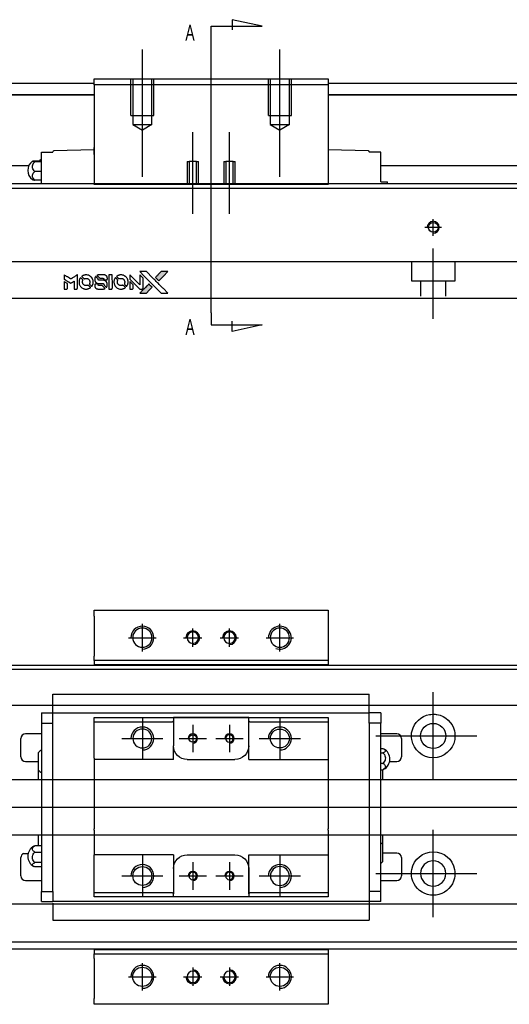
# Model space of a CAD drawing. Header units: millimetres. Extents: x -257 to 3135, y -1556 to 860.
# Tile 28 of 40: x 1296 to 1403, y -1158 to -943. Entities that reach past the tile are written whole.
import ezdxf
from ezdxf.lldxf.tags import DXFTag

# ---------------------------------------------------------------- set-up
doc = ezdxf.new("R2010")
doc.units = ezdxf.units.MM
doc.layers.get('0').update_dxf_attribs({"linetype": 'CONTINUOUS'})
doc.styles.add('CHN', font='Microsoft JhengHei.ttf')
tags = doc.linetypes.add('DASHED', pattern=[25.72, 12.86, -12.86]).pattern_tags.tags
tags[6:7] = [DXFTag(74, 4), DXFTag(75, 0), DXFTag(340, '0'), DXFTag(46, 0.0), DXFTag(50, 0.0), DXFTag(44, 0.0), DXFTag(45, 0.0)]
tags[4:5] = [DXFTag(74, 4), DXFTag(75, 0), DXFTag(340, '0'), DXFTag(46, 0.0), DXFTag(50, 0.0), DXFTag(44, 0.0), DXFTag(45, 0.0)]

# ---------------------------------------------------------------- blocks, each defined once
blk = doc.blocks.new('MosionX logo(完整正式版)')
h = blk.add_hatch(color=22)
h.dxf.hatch_style = 1
h.paths.add_polyline_path([(-1416, 1831), (-1517, 1831), (-1619, 1831), (-1707, 1742, 0.000288), (-1740, 1709, 0.000479), (-1769, 1680, 0.000013), (-1794, 1654, 0.197177), (-1794, 1654, 0.197497), (-1794, 1653, 0.00004), (-1779, 1638, 0.000834), (-1763, 1622, 0.000506), (-1744, 1603), (-1694, 1552), (-1555, 1692)])
h.paths.add_polyline_path([(-1892, 1355), (-1942, 1405, 0.000476), (-1962, 1424, 0.000789), (-1978, 1441, 0.000035), (-1993, 1455, 0.19758), (-1993, 1456, 0.198396), (-1994, 1455, 0.000019), (-2014, 1435, 0.000582), (-2036, 1413, 0.000351), (-2062, 1387, 0.000108), (-2174, 1275, 0.000692), (-2230, 1218, 0.000077), (-2269, 1179, 0.197527), (-2269, 1178, 0.410182), (-2269, 1177, 0.000493), (-2248, 1177, 0.002424), (-2219, 1177, 0.000529), (-2169, 1177), (-2070, 1177), (-1981, 1266)])
at = {"color": 22}
for points in [[(-2150, 1708, -0.000056), (-2089, 1647, -0.000021), (-2004, 1562, -0.000021), (-1911, 1469, -0.000025), (-1823, 1381), (-1619, 1177), (-1518, 1177), (-1417, 1177), (-1553, 1315, 0.000274), (-1619, 1381, 0.000123), (-1705, 1467, 0.000121), (-1797, 1559, 0.000165), (-1879, 1641), (-2068, 1831), (-2170, 1831), (-2272, 1831)], [(-1707, 1742, 0.000288), (-1740, 1709, 0.000479), (-1769, 1680, 0.000013), (-1794, 1654, 0.197177), (-1794, 1654, 0.197497), (-1794, 1653, 0.00004), (-1779, 1638, 0.000836), (-1763, 1622, 0.000505), (-1744, 1603), (-1694, 1552), (-1555, 1692), (-1416, 1831), (-1517, 1831), (-1619, 1831)], [(-4562, 1668), (-4562, 1603), (-4545, 1592, -0.000297), (-4534, 1586, -0.000037), (-4510, 1571, -0.000043), (-4482, 1554, -0.000036), (-4452, 1535, 0.000044), (-4422, 1517, 0.000063), (-4396, 1501, 0.000035), (-4374, 1488, 0.0009), (-4368, 1484), (-4360, 1479), (-4348, 1486, 0.001175), (-4342, 1490, 0.000208), (-4329, 1498, 0.000225), (-4315, 1506, 0.000203), (-4300, 1516, -0.000711), (-4286, 1525, -0.001119), (-4274, 1532, -0.000263), (-4263, 1539, -0.04589), (-4262, 1539, -0.519312), (-4261, 1539, -0.001914), (-4261, 1521, -0.003124), (-4260, 1493, -0.000285), (-4260, 1421), (-4260, 1303), (-4219, 1303, 0.001727), (-4189, 1303, 0.025279), (-4179, 1303, 0.073886), (-4173, 1305, 0.07426), (-4167, 1308, 0.03264), (-4166, 1310, 0.01784), (-4164, 1311, 0.017712), (-4163, 1313, 0.026854), (-4162, 1315), (-4160, 1319), (-4160, 1526), (-4159, 1733), (-4162, 1731, -0.004595), (-4163, 1730, -0.00016), (-4169, 1726, -0.000298), (-4177, 1722, -0.000208), (-4185, 1717, 0.000986), (-4210, 1701, 0.00025), (-4250, 1676, 0.000268), (-4292, 1650, 0.000436), (-4329, 1627, -0.002932), (-4341, 1619, -0.004718), (-4351, 1613, -0.001113), (-4360, 1608, -0.227179), (-4361, 1608, -0.045982), (-4362, 1608, -0.000145), (-4374, 1616, -0.000825), (-4387, 1624, -0.000517), (-4403, 1634, 0.000056), (-4458, 1668, 0.000289), (-4488, 1687, 0.000481), (-4511, 1701, 0.000418), (-4535, 1715), (-4562, 1732)], [(-4562, 1417), (-4562, 1303), (-4521, 1303, 0.000842), (-4494, 1303, 0.010591), (-4484, 1303, 0.028995), (-4479, 1303, 0.069543), (-4475, 1305, 0.051063), (-4471, 1307, 0.039932), (-4468, 1310, 0.039414), (-4465, 1314, 0.045845), (-4462, 1318, 0.094811), (-4461, 1322, 0.007124), (-4461, 1333, 0.004713), (-4461, 1352, 0.000534), (-4461, 1395), (-4461, 1469), (-4471, 1475, 0.000828), (-4502, 1494, 0.000879), (-4532, 1513, 0.000048), (-4561, 1530, 0.137596), (-4562, 1531, 0.413028), (-4562, 1530, 0.000016), (-4562, 1497, 0.000623), (-4562, 1460, 0.000374)], [(-4068, 1643, 0.064158), (-4094, 1594, 0.06356), (-4108, 1539, 0.064004), (-4107, 1483, 0.066747), (-4091, 1429, 0.04321), (-4073, 1396, 0.044737), (-4050, 1367, 0.044901), (-4021, 1342, 0.044184), (-3989, 1323, 0.026293), (-3965, 1313, 0.033344), (-3941, 1306, 0.033227), (-3917, 1303, 0.025815), (-3890, 1302, 0.023119), (-3864, 1304, 0.031044), (-3841, 1308, 0.031337), (-3819, 1315, 0.024258), (-3796, 1325, 0.015622), (-3788, 1329, 0.008495), (-3778, 1335, 0.008415), (-3769, 1341, 0.020814), (-3763, 1346), (-3760, 1348), (-3791, 1379, 0.002843), (-3814, 1403, 0.033917), (-3823, 1411, 0.087906), (-3831, 1414, 0.073302), (-3839, 1416, 0.022047), (-3843, 1415, 0.026465), (-3847, 1415, 0.022233), (-3851, 1414, 0.009985), (-3857, 1412, -0.039011), (-3876, 1407, -0.044398), (-3896, 1406, -0.045096), (-3915, 1408, -0.04265), (-3934, 1413, -0.071154), (-3961, 1428, -0.068827), (-3983, 1450, -0.068713), (-3998, 1476, -0.070507), (-4005, 1506, -0.028605), (-4006, 1519, -0.031418), (-4005, 1531, -0.031044), (-4002, 1544, -0.02668), (-3998, 1556, 0.038913), (-3996, 1564, 0.043732), (-3995, 1571, 0.047754), (-3995, 1578, 0.075756), (-3997, 1583, 0.07294), (-3999, 1586, 0.003456), (-4006, 1594, 0.005023), (-4017, 1605, 0.002422), (-4030, 1619, 0.000819), (-4042, 1631, 0.001349), (-4053, 1641, 0.0001), (-4062, 1650, 0.205335), (-4062, 1651, 0.219821), (-4063, 1650, 0.002494), (-4064, 1648, 0.007089), (-4066, 1646, 0.004494)], [(-3917, 1731, 0.024131), (-3935, 1728, 0.022344), (-3954, 1723, 0.021883), (-3972, 1717, 0.020884), (-3990, 1709, 0.010669), (-4000, 1703, 0.010389), (-4011, 1697, 0.010913), (-4020, 1692, 0.022227), (-4026, 1687), (-4029, 1685), (-3996, 1653, 0.002452), (-3984, 1640, 0.003628), (-3972, 1630, 0.001662), (-3963, 1621, 0.070159), (-3960, 1619, 0.047671), (-3958, 1618, 0.018624), (-3956, 1618, 0.017921), (-3953, 1617, 0.018804), (-3950, 1617, 0.018255), (-3946, 1617, 0.041312), (-3943, 1617, 0.037164), (-3939, 1618, 0.012342), (-3935, 1620, -0.015101), (-3924, 1624, -0.035998), (-3916, 1626, -0.033244), (-3907, 1627, -0.011249), (-3894, 1627, -0.004059), (-3883, 1627, -0.019693), (-3877, 1627, -0.027943), (-3872, 1626, -0.014411), (-3866, 1624, -0.033089), (-3851, 1619, -0.033887), (-3838, 1613, -0.034021), (-3825, 1604, -0.033942), (-3814, 1594, -0.02816), (-3804, 1582, -0.035032), (-3796, 1570, -0.035269), (-3790, 1557, -0.029196), (-3785, 1543, -0.037862), (-3782, 1526, -0.043657), (-3782, 1510, -0.043064), (-3784, 1494, -0.035184), (-3790, 1477, 0.033699), (-3792, 1470, 0.052815), (-3793, 1463, 0.059167), (-3793, 1456, 0.058972), (-3791, 1450, 0.059208), (-3788, 1445, 0.021125), (-3783, 1439, 0.008691), (-3773, 1429, 0.000851), (-3749, 1405, 0.001873), (-3736, 1393, 0.013884), (-3730, 1387, 0.022355), (-3726, 1385, 0.341453), (-3725, 1385, 0.073011), (-3722, 1388, 0.004587), (-3714, 1399, 0.00748), (-3707, 1411, 0.016837), (-3702, 1420, 0.028606), (-3692, 1443, 0.031352), (-3685, 1465, 0.031004), (-3681, 1489, 0.0268), (-3680, 1514, 0.026698), (-3681, 1541, 0.03002), (-3686, 1566, 0.030357), (-3693, 1590, 0.028554), (-3703, 1614, 0.062944), (-3732, 1658, 0.062206), (-3772, 1694, 0.062448), (-3819, 1719, 0.064355), (-3870, 1731, 0.017377), (-3880, 1731, 0.008369), (-3893, 1731, 0.008367), (-3907, 1731, 0.01757)], [(-3610, 1675, 0.023289), (-3616, 1665, 0.026845), (-3621, 1655, 0.026047), (-3626, 1644, 0.019751), (-3629, 1631, 0.013249), (-3631, 1624, 0.025169), (-3631, 1618, 0.016532), (-3632, 1611, 0.002937), (-3632, 1598, 0.003317), (-3632, 1586, 0.011808), (-3631, 1578, 0.01777), (-3631, 1572, 0.021476), (-3630, 1567, 0.04325), (-3623, 1544, 0.045753), (-3612, 1523, 0.04649), (-3598, 1505, 0.047672), (-3581, 1490, 0.025315), (-3573, 1485, 0.015208), (-3564, 1480, 0.01512), (-3554, 1476, 0.022488), (-3546, 1473, 0.027857), (-3532, 1469, 0.034138), (-3519, 1467, 0.014286), (-3499, 1467, 0.00124), (-3449, 1467, -0.00103), (-3418, 1467, -0.002552), (-3396, 1466, -0.001594), (-3379, 1466, -0.047676), (-3374, 1466, -0.085307), (-3367, 1463, -0.097789), (-3361, 1457, -0.085947), (-3357, 1450, -0.051339), (-3356, 1440, 0.014634), (-3355, 1436, 0.015028), (-3355, 1433, 0.014927), (-3354, 1430, 0.059415), (-3353, 1429, 0.070595), (-3351, 1425, 0.00028), (-3315, 1389, 0.000111), (-3279, 1352, 0.200239), (-3277, 1352, 0.268906), (-3276, 1352, 0.001866), (-3271, 1361, 0.007532), (-3267, 1370, 0.017818), (-3263, 1376, 0.013256), (-3261, 1383, 0.011636), (-3258, 1391, 0.011528), (-3256, 1399, 0.012303), (-3254, 1407, 0.0423), (-3252, 1419, 0.013657), (-3252, 1437, 0.013857), (-3252, 1455, 0.037428), (-3254, 1468, 0.014927), (-3256, 1477, 0.0122), (-3259, 1486, 0.012518), (-3262, 1494, 0.023062), (-3265, 1501, 0.065961), (-3281, 1525, 0.06055), (-3304, 1545, 0.059676), (-3331, 1559, 0.060497), (-3360, 1567, 0.025683), (-3367, 1567, 0.001528), (-3386, 1567, 0.002124), (-3410, 1568, 0.001173), (-3439, 1568, -0.000809), (-3490, 1568, -0.017164), (-3506, 1568, -0.063931), (-3514, 1570, -0.108429), (-3520, 1573, -0.052941), (-3523, 1577, -0.063675), (-3525, 1582, -0.050562), (-3526, 1587, -0.020337), (-3527, 1595, 0.009897), (-3528, 1599, 0.016482), (-3528, 1603, 0.019019), (-3529, 1606, 0.06043), (-3530, 1608, 0.076267), (-3533, 1613, 0.00054), (-3566, 1646, 0.000307), (-3601, 1680, 0.142594), (-3604, 1681, 0.232419), (-3604, 1681, 0.022995), (-3606, 1680, 0.024627), (-3608, 1678, 0.015407)], [(-3516, 1731, 0.018538), (-3522, 1730, 0.010695), (-3530, 1729, 0.01068), (-3538, 1727, 0.017678), (-3544, 1725, 0.013849), (-3551, 1722, 0.011814), (-3559, 1719, 0.004513), (-3566, 1716, 0.290035), (-3566, 1715, 0.196418), (-3566, 1714, 0.000124), (-3554, 1702, 0.001477), (-3540, 1688, 0.000898), (-3524, 1671), (-3481, 1629), (-3427, 1628, -0.001471), (-3387, 1628, -0.028714), (-3374, 1627, -0.097073), (-3367, 1625, -0.084199), (-3361, 1620, -0.042698), (-3359, 1616, -0.053912), (-3357, 1612, -0.051004), (-3356, 1608, -0.032967), (-3355, 1602, 0.00807), (-3355, 1600, 0.003023), (-3355, 1596, 0.002994), (-3355, 1592, 0.003629), (-3355, 1588), (-3354, 1579), (-3313, 1579, 0.001618), (-3293, 1579, 0.005206), (-3280, 1579, 0.00535), (-3271, 1579, 0.060675), (-3268, 1580, 0.048484), (-3266, 1581, 0.02389), (-3264, 1582, 0.022812), (-3261, 1584, 0.02462), (-3259, 1586, 0.061781), (-3255, 1591, 0.080179), (-3253, 1596, 0.048561), (-3252, 1604, 0.010021), (-3251, 1619, 0.016602), (-3252, 1638, 0.031409), (-3254, 1653, 0.036474), (-3258, 1666, 0.03439), (-3263, 1679, 0.065928), (-3277, 1699, 0.069066), (-3296, 1715, 0.065697), (-3319, 1725, 0.051559), (-3346, 1731, 0.020904), (-3360, 1731, 0.000451), (-3431, 1731, 0.000419), (-3502, 1732, 0.022759)], [(-3202, 1517), (-3202, 1303), (-3160, 1303), (-3118, 1303), (-3113, 1306, 0.071429), (-3109, 1309, 0.054799), (-3105, 1313, 0.053585), (-3102, 1318, 0.060698), (-3101, 1323, 0.033975), (-3100, 1332, 0.000112), (-3100, 1441, 0.000726), (-3100, 1548, 0.001084), (-3101, 1641), (-3102, 1732), (-3152, 1732), (-3202, 1732)], [(-3011, 1643, 0.018008), (-3017, 1634, 0.009842), (-3023, 1622, 0.009807), (-3030, 1610, 0.015716), (-3035, 1599, 0.048467), (-3047, 1561, 0.045841), (-3052, 1520, 0.046006), (-3049, 1479, 0.049638), (-3039, 1441, 0.064819), (-3012, 1391, 0.06695), (-2974, 1350, 0.066691), (-2926, 1320, 0.063505), (-2872, 1304, 0.03135), (-2858, 1302, 0.010439), (-2837, 1302, 0.010391), (-2817, 1302, 0.032408), (-2803, 1304, 0.015696), (-2787, 1307, 0.018095), (-2771, 1312, 0.018551), (-2757, 1317, 0.018352), (-2743, 1323, 0.015568), (-2733, 1328, 0.009832), (-2723, 1334, 0.009795), (-2713, 1341, 0.023727), (-2706, 1346), (-2703, 1348), (-2734, 1379, 0.001528), (-2751, 1397, 0.010022), (-2760, 1406, 0.019586), (-2766, 1411, 0.061865), (-2771, 1413, 0.055054), (-2777, 1415, 0.061607), (-2784, 1416, 0.048725), (-2792, 1415, 0.020221), (-2802, 1412, -0.017722), (-2813, 1409, -0.02685), (-2822, 1407, -0.02759), (-2832, 1406, -0.020233), (-2843, 1406, -0.04793), (-2864, 1409, -0.048386), (-2883, 1416, -0.047866), (-2901, 1426, -0.044964), (-2917, 1440, -0.04333), (-2931, 1457, -0.050921), (-2941, 1475, -0.051473), (-2946, 1495, -0.0459), (-2948, 1516, -0.019014), (-2948, 1526, -0.024114), (-2947, 1535, -0.025081), (-2945, 1544, -0.023892), (-2942, 1553, 0.008624), (-2939, 1560, 0.026486), (-2938, 1564, 0.035074), (-2937, 1568, 0.02756), (-2937, 1573, 0.087163), (-2939, 1580, 0.073291), (-2942, 1587, 0.028074), (-2951, 1596, 0.002594), (-2973, 1619), (-3005, 1651)], [(-2860, 1730, 0.023681), (-2878, 1728, 0.022402), (-2896, 1723, 0.021929), (-2914, 1717, 0.020503), (-2931, 1709, 0.013745), (-2941, 1704, 0.009767), (-2952, 1698, 0.009658), (-2962, 1691, 0.027804), (-2968, 1687), (-2971, 1685), (-2939, 1653, 0.002053), (-2924, 1638, 0.006738), (-2914, 1628, 0.007826), (-2907, 1622, 0.063909), (-2903, 1619, 0.061532), (-2897, 1617, 0.068674), (-2891, 1617, 0.052072), (-2885, 1618, 0.019648), (-2875, 1621, -0.018366), (-2864, 1624, -0.0288), (-2854, 1626, -0.029061), (-2844, 1627, -0.019155), (-2832, 1627, -0.053809), (-2807, 1624, -0.058833), (-2784, 1615, -0.058566), (-2764, 1601, -0.052525), (-2746, 1582, -0.044733), (-2737, 1566, -0.040573), (-2729, 1547, -0.041123), (-2725, 1529, -0.04951), (-2725, 1511, -0.017369), (-2725, 1502, -0.024255), (-2727, 1495, -0.023787), (-2729, 1487, -0.015798), (-2732, 1479, 0.010631), (-2734, 1474, 0.033653), (-2735, 1470, 0.037806), (-2736, 1467, 0.016307), (-2736, 1462, 0.068179), (-2734, 1453, 0.095747), (-2731, 1446, 0.033418), (-2722, 1436, 0.002133), (-2695, 1409, 0.001452), (-2680, 1395, 0.012393), (-2673, 1388, 0.020479), (-2668, 1385, 0.344362), (-2667, 1385, 0.074287), (-2663, 1388, 0.005454), (-2656, 1400, 0.008391), (-2649, 1412, 0.017097), (-2643, 1422, 0.027375), (-2635, 1442, 0.02835), (-2628, 1463, 0.027723), (-2624, 1485, 0.023913), (-2623, 1509, 0.027047), (-2623, 1537, 0.031685), (-2627, 1563, 0.032425), (-2634, 1588, 0.031013), (-2644, 1612, 0.037914), (-2661, 1641, 0.040153), (-2682, 1667, 0.039834), (-2707, 1688, 0.036173), (-2736, 1707, 0.040752), (-2765, 1719, 0.035885), (-2796, 1728, 0.035491), (-2828, 1731, 0.037615)], [(-2572, 1669), (-2572, 1604), (-2422, 1453), (-2271, 1303), (-2229, 1303, 0.0008), (-2202, 1303, 0.010795), (-2192, 1303, 0.030495), (-2186, 1304, 0.080372), (-2183, 1305, 0.03816), (-2179, 1308, 0.041799), (-2176, 1310, 0.042486), (-2174, 1314, 0.042078), (-2172, 1317, 0.099276), (-2170, 1322, 0.003302), (-2170, 1343, 0.002586), (-2170, 1380, 0.000204), (-2170, 1477), (-2170, 1633), (-2221, 1683), (-2271, 1733), (-2271, 1583), (-2272, 1433), (-2419, 1582, 0.000253), (-2476, 1639, 0.000412), (-2524, 1687, 0.000041), (-2567, 1730, 0.041338), (-2570, 1732), (-2572, 1734)], [(-2572, 1416), (-2572, 1303), (-2530, 1303), (-2488, 1303), (-2483, 1306, 0.03146), (-2480, 1308, 0.026444), (-2478, 1310, 0.026444), (-2476, 1312, 0.031457), (-2475, 1314), (-2472, 1319), (-2471, 1375), (-2471, 1431), (-2521, 1481, 0.000745), (-2540, 1499, 0.001228), (-2556, 1515, 0.000087), (-2571, 1529, 0.195134), (-2571, 1530, 0.412117), (-2572, 1529, 0.000048), (-2572, 1496, 0.00109), (-2572, 1460, 0.000653)], [(-3615, 1454, 0.065483), (-3620, 1451, 0.053271), (-3625, 1447, 0.052018), (-3628, 1443, 0.0556), (-3631, 1437, 0.036839), (-3632, 1434, 0.026922), (-3632, 1430, 0.016905), (-3633, 1424, 0.004317), (-3633, 1416, 0.016369), (-3632, 1397, 0.029936), (-3630, 1382, 0.03418), (-3627, 1369, 0.031327), (-3621, 1356, 0.046935), (-3612, 1340, 0.054053), (-3600, 1327, 0.053701), (-3585, 1317, 0.045364), (-3568, 1309, 0.032479), (-3552, 1305, 0.03386), (-3537, 1303, 0.013578), (-3512, 1303, 0.001155), (-3450, 1303, 0.000413), (-3396, 1303, 0.005008), (-3375, 1304, 0.013199), (-3364, 1304, 0.033956), (-3355, 1305, 0.013909), (-3347, 1308, 0.010864), (-3337, 1310, 0.010938), (-3329, 1313, 0.028702), (-3323, 1316), (-3318, 1318), (-3362, 1362), (-3405, 1406), (-3455, 1406, -0.001504), (-3477, 1406, -0.00328), (-3493, 1406, -0.001901), (-3506, 1406, -0.061333), (-3510, 1407, -0.063621), (-3514, 1409, -0.048633), (-3518, 1412, -0.046769), (-3522, 1415, -0.047961), (-3525, 1420, -0.02678), (-3526, 1424, -0.050957), (-3527, 1427, -0.029398), (-3528, 1431, -0.00401), (-3528, 1441), (-3529, 1456), (-3569, 1456, 0.001061), (-3593, 1456, 0.009147), (-3604, 1455, 0.020721), (-3611, 1455, 0.051619)], [(-2062, 1387, 0.000108), (-2174, 1275, 0.000692), (-2230, 1218, 0.000077), (-2269, 1179, 0.197527), (-2269, 1178, 0.410182), (-2269, 1177, 0.000493), (-2248, 1177, 0.002424), (-2219, 1177, 0.000529), (-2170, 1177), (-2070, 1177), (-1981, 1266), (-1892, 1355), (-1942, 1405, 0.000476), (-1962, 1424, 0.000789), (-1978, 1441, 0.000035), (-1993, 1455, 0.19758), (-1993, 1456, 0.198396), (-1994, 1455, 0.000019), (-2014, 1435, 0.000582), (-2036, 1413, 0.000351)]]:
    blk.add_lwpolyline(points, format="xyb", close=True, dxfattribs=at)

msp = doc.modelspace()

# ---------------------------------------------------------------- linework, layer by layer
for p, q in [((1348.7, -944.4), (1342.11, -942.97)), ((1342.11, -942.97), (1342.11, -945.2)), ((1337.55, -944.4), (1348.7, -944.4)), ((1337.55, -947.04), (1337.55, -944.4)), ((1337.55, -1006.92), (1337.55, -947.04)), ((1337.55, -1006.92), (1337.55, -1009.56)), ((1337.55, -1009.56), (1348.7, -1009.56)), ((1342.11, -1010.99), (1342.11, -1008.76)), ((1348.7, -1009.56), (1342.11, -1010.99)), ((1322.55, -1080.81), (1322.55, -1074.81)), ((1333.55, -1079.81), (1333.55, -1075.81)), ((1341.55, -1079.81), (1341.55, -1075.81)), ((1352.55, -1080.81), (1352.55, -1074.81)), ((1319.55, -1077.81), (1325.55, -1077.81)), ((1331.55, -1077.81), (1335.55, -1077.81)), ((1339.55, -1077.81), (1343.55, -1077.81)), ((1349.55, -1077.81), (1355.55, -1077.81)), ((1386, -1108.78), (1386, -1089.73)), ((1373.5, -1099.26), (1395.53, -1099.26)), ((1172, -1114.81), (1340.3, -1114.81)), ((1340.3, -1114.81), (1747.7, -1114.81)), ((1386, -1138.78), (1386, -1119.73)), ((1296.63, -1124.9), (1297.63, -1124.9)), ((1373.5, -1129.26), (1395.53, -1129.26)), ((1322.55, -1154.81), (1322.55, -1148.81)), ((1352.55, -1154.81), (1352.55, -1148.81)), ((1333.55, -1149.81), (1333.55, -1153.81)), ((1341.55, -1149.81), (1341.55, -1153.81)), ((1319.55, -1151.81), (1325.55, -1151.81)), ((1331.55, -1151.81), (1335.55, -1151.81)), ((1339.55, -1151.81), (1343.55, -1151.81)), ((1349.55, -1151.81), (1355.55, -1151.81))]:
    msp.add_line(p, q)
at = {"ltscale": 0.2}
for p, q in [((1322.55, -977.27), (1322.55, -949.44)), ((1352.55, -977.27), (1352.55, -949.44)), ((1333.55, -985.31), (1333.55, -967.49)), ((1341.55, -985.31), (1341.55, -967.49))]:
    msp.add_line(p, q, dxfattribs=at)
at = {"linetype": 'Continuous'}
for p, q in [((1312.05, -955.85), (1363.05, -955.85)), ((1312.05, -957.15), (1312.05, -955.85)), ((1363.05, -955.85), (1363.05, -957.15)), ((1222, -956.85), (1312.05, -956.85)), ((1312.05, -957.15), (1312.05, -978.85)), ((1363.05, -957.15), (1312.05, -957.15)), ((1363.05, -956.85), (1647, -956.85)), ((1363.05, -957.15), (1363.05, -978.85)), ((1312.05, -959.35), (1222, -959.35)), ((1222, -959.36), (1312.05, -959.36)), ((1647, -959.35), (1363.05, -959.35)), ((1363.05, -959.36), (1647, -959.36)), ((1312.05, -971.85), (1312.05, -970.85)), ((1363.05, -970.85), (1363.05, -971.85)), ((1300.55, -971.85), (1303.05, -971.85)), ((1300.55, -974.05), (1300.55, -971.85)), ((1303.05, -971.85), (1303.05, -971.78)), ((1312.05, -971.35), (1303.25, -971.58)), ((1311.99, -972.35), (1312.05, -972.35)), ((1312.05, -972.35), (1312.05, -971.85)), ((1371.86, -971.58), (1363.05, -971.35)), ((1363.05, -971.85), (1363.05, -972.35)), ((1363.05, -972.35), (1363.12, -972.35)), ((1372.05, -971.78), (1372.05, -971.85)), ((1374.55, -971.85), (1372.05, -971.85)), ((1374.55, -974.05), (1374.55, -971.85)), ((1297.76, -974.85), (1247.5, -974.85)), ((1299.1, -973.75), (1300.55, -973.75)), ((1300.55, -973.98), (1299.1, -973.98)), ((1300.55, -977.35), (1300.55, -974.05)), ((1374.55, -977.35), (1374.55, -974.05)), ((1636, -974.85), (1374.55, -974.85)), ((1300.55, -976.09), (1299.1, -976.09)), ((1300.55, -978.81), (1300.55, -977.35)), ((1374.55, -978.35), (1374.55, -977.35)), ((1340.11, -978.81), (1236, -978.81)), ((1300.55, -977.96), (1299.1, -977.96)), ((1312.05, -978.9), (1312.05, -978.85)), ((1312.05, -978.85), (1363.05, -978.85)), ((1363.05, -978.9), (1312.05, -978.9)), ((1636, -978.81), (1340.11, -978.81)), ((1363.05, -978.85), (1363.05, -978.9)), ((1374.55, -978.35), (1375.94, -978.35)), ((1375.94, -978.35), (1376.05, -978.35)), ((1375.94, -978.35), (1375.94, -978.81)), ((1376.05, -978.81), (1376.05, -978.35)), ((1339.86, -979.81), (1236, -979.81)), ((1636, -979.81), (1339.86, -979.81)), ((1333.7, -1003.81), (1236, -1003.81)), ((1636, -1003.81), (1333.7, -1003.81)), ((1312.05, -1073.1), (1312.05, -1071.81)), ((1312.05, -1071.81), (1363.05, -1071.81)), ((1363.05, -1071.81), (1363.05, -1073.1)), ((1312.05, -1073.1), (1312.05, -1081.81)), ((1363.05, -1073.1), (1363.05, -1081.81)), ((1312.05, -1082.81), (1312.05, -1081.81)), ((1363.05, -1081.81), (1363.05, -1082.81)), ((1222, -1083.81), (1348.25, -1083.81)), ((1363.05, -1082.81), (1312.05, -1082.81)), ((1312.05, -1082.81), (1312.05, -1083.81)), ((1348.25, -1083.81), (1747, -1083.81)), ((1363.05, -1082.81), (1363.05, -1083.81)), ((1332.35, -1145.81), (1222, -1145.81)), ((1312.05, -1145.81), (1312.05, -1146.81)), ((1312.05, -1147.81), (1312.05, -1146.81)), ((1312.05, -1146.81), (1363.05, -1146.81)), ((1747, -1145.81), (1332.35, -1145.81)), ((1363.05, -1145.81), (1363.05, -1146.81)), ((1363.05, -1146.81), (1363.05, -1147.81)), ((1312.05, -1147.81), (1312.05, -1156.51)), ((1363.05, -1147.81), (1363.05, -1156.51)), ((1312.05, -1157.81), (1312.05, -1156.51)), ((1363.05, -1157.81), (1312.05, -1157.81)), ((1363.05, -1156.51), (1363.05, -1157.81))]:
    msp.add_line(p, q, dxfattribs=at)
at = {"linetype": 'DASHED', "ltscale": 0.3}
for p, q in [((1320.05, -963.85), (1320.05, -955.85)), ((1320.45, -955.85), (1320.45, -965.85)), ((1324.65, -965.85), (1324.65, -955.85)), ((1325.05, -963.85), (1325.05, -955.85)), ((1350.05, -963.85), (1350.05, -955.85)), ((1350.45, -955.85), (1350.45, -965.85)), ((1354.65, -965.85), (1354.65, -955.85)), ((1355.05, -963.85), (1355.05, -955.85)), ((1320.05, -963.85), (1325.05, -963.85)), ((1350.05, -963.85), (1355.05, -963.85)), ((1320.45, -965.85), (1324.65, -965.85)), ((1320.45, -965.85), (1322.55, -967.07)), ((1324.65, -965.85), (1322.55, -967.07)), ((1350.45, -965.85), (1354.65, -965.85)), ((1350.45, -965.85), (1352.55, -967.07)), ((1354.65, -965.85), (1352.55, -967.07)), ((1332.3, -973.9), (1332.3, -978.9)), ((1332.3, -973.9), (1332.75, -973.9)), ((1332.75, -973.9), (1332.75, -978.9)), ((1334.35, -973.9), (1332.75, -973.9)), ((1334.35, -978.9), (1334.35, -973.9)), ((1334.35, -973.9), (1334.8, -973.9)), ((1334.8, -978.9), (1334.8, -973.9)), ((1340.3, -973.9), (1340.3, -978.9)), ((1340.3, -973.9), (1340.75, -973.9)), ((1340.75, -973.9), (1340.75, -978.9)), ((1342.35, -973.9), (1340.75, -973.9)), ((1342.35, -978.9), (1342.35, -973.9)), ((1342.35, -973.9), (1342.8, -973.9)), ((1342.8, -978.9), (1342.8, -973.9)), ((1636, -995.81), (1236, -995.81)), ((1381.25, -995.81), (1381.25, -999.96)), ((1390.75, -999.96), (1390.75, -995.81)), ((1381.25, -999.96), (1390.75, -999.96)), ((1383.25, -999.96), (1383.25, -1003.26)), ((1388.75, -1003.26), (1388.75, -999.96)), ((1348, -1084.76), (1236, -1084.76)), ((1736, -1084.76), (1348, -1084.76)), ((1736, -1092.59), (1236, -1092.59)), ((1736, -1108.81), (1239.3, -1108.81)), ((1239.3, -1120.81), (1736, -1120.81)), ((1736, -1135.93), (1236, -1135.93)), ((1736, -1144.26), (1236, -1144.26))]:
    msp.add_line(p, q, dxfattribs=at)
at = {"linetype": 'DASHED'}
for p, q in [((1300.55, -971.85), (1300.55, -971.85)), ((1303.05, -971.85), (1303.05, -971.85)), ((1372.05, -971.85), (1372.05, -971.85)), ((1374.55, -971.85), (1374.55, -971.85)), ((1363.05, -1083.76), (1312.05, -1083.76)), ((1312.05, -1145.85), (1363.05, -1145.85))]:
    msp.add_line(p, q, dxfattribs=at)
at = {"ltscale": 0.5}
for p, q in [((1384.2, -988.26), (1387.8, -988.26)), ((1386, -990.12), (1386, -986.46)), ((1386, -1008.26), (1386, -992.9))]:
    msp.add_line(p, q, dxfattribs=at)
at = {"linetype": 'DASHED', "ltscale": 0.5}
for p, q in [((1303.05, -1090.2), (1303.05, -1090.15)), ((1303.05, -1090.33), (1303.05, -1090.2)), ((1372.05, -1090.2), (1303.05, -1090.2)), ((1303.05, -1093.91), (1303.05, -1090.33)), ((1372.05, -1090.2), (1372.05, -1090.15)), ((1372.05, -1090.33), (1372.05, -1090.2)), ((1372.05, -1093.91), (1372.05, -1090.33)), ((1300.55, -1094.24), (1300.55, -1096.44)), ((1300.55, -1094.24), (1303.05, -1094.24)), ((1303.05, -1094.24), (1303.05, -1093.91)), ((1303.05, -1095.24), (1303.05, -1094.24)), ((1303.05, -1094.24), (1372.05, -1094.24)), ((1303.05, -1094.34), (1303.05, -1094.34)), ((1303.05, -1096.44), (1303.05, -1095.24)), ((1312.05, -1096.24), (1312.05, -1095.24)), ((1322.55, -1095.31), (1322.55, -1104.31)), ((1329.35, -1095.24), (1329.35, -1095.94)), ((1345.75, -1095.24), (1329.35, -1095.24)), ((1329.44, -1095.24), (1345.66, -1095.24)), ((1345.75, -1095.94), (1345.75, -1095.24)), ((1352.55, -1095.31), (1352.55, -1104.31)), ((1363.05, -1095.24), (1363.05, -1096.24)), ((1372.05, -1094.24), (1372.05, -1093.91)), ((1374.55, -1094.24), (1372.05, -1094.24)), ((1372.05, -1095.24), (1372.05, -1094.24)), ((1372.05, -1094.34), (1372.05, -1094.34)), ((1372.05, -1096.44), (1372.05, -1095.24)), ((1374.55, -1094.24), (1374.55, -1096.44)), ((1300.55, -1096.44), (1303.05, -1096.44)), ((1300.55, -1096.44), (1300.55, -1133.18)), ((1303.05, -1096.91), (1303.05, -1096.44)), ((1303.05, -1096.91), (1303.05, -1096.48)), ((1303.05, -1132.7), (1303.05, -1096.91)), ((1312.05, -1104.11), (1312.05, -1096.24)), ((1329.05, -1096.24), (1312.05, -1096.24)), ((1329.05, -1096.24), (1329.35, -1095.94)), ((1329.35, -1095.94), (1329.35, -1101.41)), ((1333.55, -1096.81), (1333.55, -1102.81)), ((1341.55, -1096.81), (1341.55, -1102.81)), ((1345.75, -1095.94), (1346.05, -1096.24)), ((1345.75, -1104.41), (1345.75, -1095.94)), ((1345.75, -1101.41), (1345.75, -1095.94)), ((1363.05, -1096.24), (1346.05, -1096.24)), ((1363.05, -1096.24), (1363.05, -1104.11)), ((1374.55, -1096.44), (1372.05, -1096.44)), ((1372.05, -1096.44), (1372.05, -1096.91)), ((1372.05, -1096.48), (1372.05, -1096.91)), ((1372.05, -1096.91), (1372.05, -1132.7)), ((1374.55, -1133.18), (1374.55, -1096.44)), ((1296.05, -1103.81), (1296.05, -1099.81)), ((1300.55, -1098.81), (1297.05, -1098.81)), ((1318.05, -1099.81), (1327.05, -1099.81)), ((1330.55, -1099.81), (1336.55, -1099.81)), ((1338.55, -1099.81), (1344.55, -1099.81)), ((1348.05, -1099.81), (1357.05, -1099.81)), ((1378.05, -1098.81), (1374.55, -1098.81)), ((1379.05, -1099.81), (1379.05, -1103.81)), ((1329.35, -1104.41), (1329.35, -1101.41)), ((1374.55, -1102.01), (1375.01, -1102.01)), ((1299.9, -1106.73), (1299.9, -1102.88)), ((1312.05, -1104.11), (1312.05, -1109.81)), ((1363.05, -1104.11), (1363.05, -1109.81)), ((1374.55, -1102.95), (1375.01, -1102.95)), ((1297.05, -1104.81), (1299.9, -1104.81)), ((1332.35, -1104.41), (1342.75, -1104.41)), ((1345.75, -1104.41), (1363.05, -1104.41)), ((1375.01, -1105.25), (1374.55, -1105.25)), ((1376.5, -1104.81), (1378.05, -1104.81)), ((1299.9, -1108.81), (1299.9, -1106.73)), ((1374.55, -1106.61), (1375.01, -1106.61)), ((1374.9, -1106.61), (1374.9, -1108.81)), ((1312.05, -1109.81), (1312.05, -1110.11)), ((1312.05, -1110.11), (1312.05, -1119.51)), ((1363.05, -1109.81), (1363.05, -1110.11)), ((1363.05, -1110.11), (1363.05, -1119.51)), ((1299.9, -1123.23), (1299.9, -1120.81)), ((1312.05, -1119.81), (1312.05, -1119.51)), ((1312.05, -1119.81), (1312.05, -1125.21)), ((1363.05, -1119.81), (1363.05, -1119.51)), ((1363.05, -1119.81), (1363.05, -1125.21)), ((1374.9, -1120.81), (1374.9, -1122.89)), ((1300.55, -1123.24), (1299.1, -1123.24)), ((1374.9, -1122.89), (1374.9, -1126.74)), ((1299.1, -1124.59), (1300.55, -1124.59)), ((1312.05, -1125.51), (1312.05, -1125.21)), ((1329.35, -1125.21), (1312.05, -1125.21)), ((1312.05, -1133.38), (1312.05, -1125.51)), ((1322.55, -1125.31), (1322.55, -1134.31)), ((1329.35, -1125.21), (1329.35, -1128.21)), ((1332.35, -1125.21), (1342.75, -1125.21)), ((1345.75, -1133.68), (1345.75, -1125.21)), ((1352.55, -1125.31), (1352.55, -1134.31)), ((1363.05, -1125.21), (1363.05, -1133.38)), ((1378.05, -1124.81), (1374.9, -1124.81)), ((1296.05, -1129.81), (1296.05, -1125.81)), ((1300.55, -1126.89), (1299.1, -1126.89)), ((1300.55, -1127.83), (1299.1, -1127.83)), ((1333.55, -1126.81), (1333.55, -1132.81)), ((1341.55, -1126.81), (1341.55, -1132.81)), ((1379.05, -1125.81), (1379.05, -1129.81)), ((1318.05, -1129.81), (1327.05, -1129.81)), ((1329.35, -1128.21), (1329.35, -1133.68)), ((1330.55, -1129.81), (1336.55, -1129.81)), ((1338.55, -1129.81), (1344.55, -1129.81)), ((1345.75, -1128.21), (1345.75, -1133.68)), ((1348.05, -1129.81), (1357.05, -1129.81)), ((1297.05, -1130.81), (1300.55, -1130.81)), ((1374.55, -1130.81), (1378.05, -1130.81)), ((1300.55, -1133.18), (1303.05, -1133.18)), ((1300.55, -1135.38), (1300.55, -1133.18)), ((1303.05, -1133.14), (1303.05, -1132.7)), ((1303.05, -1133.18), (1303.05, -1132.7)), ((1303.05, -1133.18), (1303.05, -1134.38)), ((1312.05, -1133.38), (1329.05, -1133.38)), ((1312.05, -1134.38), (1312.05, -1133.38)), ((1329.35, -1133.68), (1329.05, -1133.38)), ((1329.35, -1134.38), (1329.35, -1133.68)), ((1346.05, -1133.38), (1345.75, -1133.68)), ((1345.75, -1133.68), (1345.75, -1134.38)), ((1346.05, -1133.38), (1363.05, -1133.38)), ((1363.05, -1133.38), (1363.05, -1134.38)), ((1372.05, -1132.7), (1372.05, -1133.18)), ((1372.05, -1132.7), (1372.05, -1133.14)), ((1372.05, -1133.18), (1372.05, -1134.38)), ((1374.55, -1133.18), (1372.05, -1133.18)), ((1374.55, -1135.38), (1374.55, -1133.18)), ((1303.05, -1135.93), (1300.01, -1135.93)), ((1303.05, -1135.93), (1300.01, -1135.93)), ((1300.55, -1135.38), (1303.05, -1135.38)), ((1303.05, -1134.38), (1303.05, -1135.38)), ((1372.05, -1135.38), (1303.05, -1135.38)), ((1303.05, -1135.71), (1303.05, -1139.29)), ((1345.75, -1134.38), (1329.35, -1134.38)), ((1345.66, -1134.38), (1329.44, -1134.38)), ((1372.05, -1134.38), (1372.05, -1135.38)), ((1372.05, -1135.28), (1372.05, -1135.28)), ((1372.05, -1135.38), (1372.05, -1135.71)), ((1374.55, -1135.38), (1372.05, -1135.38)), ((1372.05, -1135.71), (1372.05, -1139.29)), ((1303.05, -1139.29), (1303.05, -1139.42)), ((1303.05, -1139.42), (1303.05, -1139.46)), ((1303.05, -1139.42), (1372.05, -1139.42)), ((1372.05, -1139.29), (1372.05, -1139.42)), ((1372.05, -1139.42), (1372.05, -1139.46))]:
    msp.add_line(p, q, dxfattribs=at)
at = {"linetype": 'Continuous'}
for centre, radius in [((1386, -988.26), 1.07), ((1386, -1099.26), 2.75), ((1322.55, -1151.81), 2.1), ((1352.55, -1151.81), 2.1)]:
    msp.add_circle(centre, radius, dxfattribs=at)
at = {"linetype": 'Continuous', "extrusion": (0, 0, -1)}
for centre, radius in [((-1322.55, -1077.81), 2.1), ((-1352.55, -1077.81), 2.1), ((-1386, -1129.26), 2.75)]:
    msp.add_circle(centre, radius, dxfattribs=at)
at = {"linetype": 'DASHED', "ltscale": 0.15, "extrusion": (0, 0, -1)}
for centre in [(-1333.55, -1077.81), (-1341.55, -1077.81), (-1333.55, -1151.81), (-1341.55, -1151.81)]:
    msp.add_circle(centre, 1.25, dxfattribs=at)
at = {"linetype": 'DASHED', "ltscale": 0.5, "extrusion": (0, 0, -1)}
for centre, radius in [((-1322.55, -1099.81), 2.07), ((-1341.55, -1099.81), 0.825), ((-1352.55, -1129.81), 2.07), ((-1333.55, -1129.81), 0.825), ((-1341.55, -1129.81), 0.825)]:
    msp.add_circle(centre, radius, dxfattribs=at)
at = {"linetype": 'DASHED', "ltscale": 0.5}
for centre, radius in [((1352.55, -1099.81), 2.07), ((1333.55, -1099.81), 0.825), ((1322.55, -1129.81), 2.07)]:
    msp.add_circle(centre, radius, dxfattribs=at)
at = {"linetype": 'Continuous'}
for centre, radius, start, end in [((1303.25, -971.78), 0.2, 91.5, 180), ((1371.85, -971.78), 0.2, 0, 88.5), ((1300.05, -975.85), 2.5, 126.4021, 180), ((1302.04, -975.81), 2.85, 121.5132, 133.5232), ((1300.05, -975.85), 2.5, 180, 233.5675)]:
    msp.add_arc(centre, radius, start, end, dxfattribs=at)
for centre, radius, start in [((1386, -988.26), 1.3, 270), ((1322.55, -1077.81), 2.5, 270), ((1352.55, -1077.81), 2.5, 249.2801), ((1322.55, -1151.81), 2.5, 270), ((1352.55, -1151.81), 2.5, 270)]:
    msp.add_arc(centre, radius, start, 180)
at = {"linetype": 'DASHED', "ltscale": 0.15}
for centre, start, end in [((1333.55, -1077.81), 270, 180), ((1341.55, -1077.81), 270, 180), ((1333.55, -1151.81), 180, 90), ((1341.55, -1151.81), 180, 90)]:
    msp.add_arc(centre, 1.5, start, end, dxfattribs=at)
at = {"linetype": 'Continuous', "extrusion": (0, 0, -1)}
for centre, start, end in [((-1386, -1099.26), 13.6191, 80.1049), ((-1386, -1099.26), 99.8951, 166.3809), ((-1386, -1099.26), 189.6765, 350.3235), ((-1386, -1129.26), 10.8558, 169.1442), ((-1386, -1129.26), 285.2319, 347.572), ((-1386, -1129.26), 192.428, 254.7681)]:
    msp.add_arc(centre, 4.75, start, end, dxfattribs=at)
at = {"linetype": 'DASHED', "ltscale": 0.5}
for centre, radius, start, end in [((1322.55, -1099.81), 2.5, 270, 180), ((1352.55, -1099.81), 2.5, 270, 180), ((1297.05, -1099.81), 1, 90, 180), ((1333.55, -1099.81), 1, 270, 180), ((1341.55, -1099.81), 1, 270, 180), ((1378.05, -1099.81), 1, 0, 90), ((1374.05, -1104.31), 2.5, 0, 61.7734), ((1297.05, -1103.81), 1, 180, 270), ((1302.04, -1104.76), 2.85, 121.5132, 138.6569), ((1378.05, -1103.81), 1, 270, 0), ((1374.05, -1104.31), 2.5, 298.2701, 0), ((1302.04, -1104.84), 2.85, 221.3431, 238.4868), ((1300.05, -1125.53), 2.5, 118.2701, 180), ((1372.76, -1124.77), 2.85, 41.3431, 51.1006), ((1297.05, -1125.81), 1, 114.7486, 180), ((1300.05, -1125.53), 2.5, 180, 241.7734), ((1378.05, -1125.81), 1, 0, 90), ((1322.55, -1129.81), 2.5, 270, 180), ((1352.55, -1129.81), 2.5, 270, 180), ((1372.76, -1124.86), 2.85, 308.8994, 318.6569), ((1297.05, -1129.81), 1, 180, 270), ((1333.55, -1129.81), 1, 270, 180), ((1341.55, -1129.81), 1, 270, 180), ((1378.05, -1129.81), 1, 270, 0)]:
    msp.add_arc(centre, radius, start, end, dxfattribs=at)
at = {"linetype": 'DASHED', "ltscale": 0.5, "extrusion": (0, 0, -1)}
for centre, start, end in [((-1332.35, -1101.41), 270, 359.96), ((-1342.75, -1101.41), 180, 270), ((-1332.35, -1128.21), 360, 90), ((-1342.75, -1128.21), 90, 180)]:
    msp.add_arc(centre, 3, start, end, dxfattribs=at)
at = {"linetype": 'Continuous'}
for points, knots in [([(1299.1, -973.98), (1298.97, -973.97), (1298.85, -973.96), (1298.68, -973.93), (1298.62, -973.91), (1298.55, -973.88), (1298.54, -973.86), (1298.59, -973.83), (1298.64, -973.81), (1298.79, -973.78), (1298.9, -973.77), (1299.04, -973.75), (1299.07, -973.75), (1299.1, -973.75)], [0, 0, 0, 0, 0.192078, 0.192078, 0.384156, 0.384156, 0.576234, 0.576234, 0.768312, 0.768312, 0.960389, 0.960389, 1, 1, 1, 1]), ([(1299.1, -976.09), (1298.97, -975.99), (1298.85, -975.87), (1298.68, -975.61), (1298.62, -975.46), (1298.55, -975.16), (1298.54, -975.01), (1298.59, -974.7), (1298.64, -974.55), (1298.79, -974.28), (1298.9, -974.15), (1299.04, -974.03), (1299.07, -974), (1299.1, -973.98)], [0, 0, 0, 0, 0.192078, 0.192078, 0.384156, 0.384156, 0.576234, 0.576234, 0.768312, 0.768312, 0.960389, 0.960389, 1, 1, 1, 1]), ([(1299.1, -977.96), (1298.97, -977.88), (1298.85, -977.77), (1298.68, -977.54), (1298.62, -977.41), (1298.55, -977.14), (1298.54, -977), (1298.59, -976.73), (1298.64, -976.6), (1298.79, -976.35), (1298.9, -976.24), (1299.04, -976.13), (1299.07, -976.11), (1299.1, -976.09)], [0, 0, 0, 0, 0.192078, 0.192078, 0.384156, 0.384156, 0.576234, 0.576234, 0.768312, 0.768312, 0.960389, 0.960389, 1, 1, 1, 1]), ([(1298.57, -977.87), (1298.59, -977.88), (1298.64, -977.9), (1298.79, -977.93), (1298.9, -977.94), (1299.04, -977.96), (1299.07, -977.96), (1299.1, -977.96)], [0, 0, 0, 0, 0.448024, 0.448024, 0.905631, 0.905631, 1, 1, 1, 1]), ([(1385.18, -1094.58), (1385.6, -1094.51), (1386.03, -1094.49), (1386.57, -1094.54), (1386.69, -1094.56), (1386.82, -1094.58)], [0, 0, 0, 0, 0.772987, 0.772987, 1, 1, 1, 1]), ([(1387.25, -1133.84), (1386.85, -1133.95), (1386.42, -1134.01), (1385.58, -1134.01), (1385.16, -1133.95), (1384.75, -1133.84)], [0, 0, 0, 0, 0.500461, 0.500461, 1, 1, 1, 1])]:
    msp.add_open_spline(points, degree=3, knots=knots, dxfattribs=at)
at = {"linetype": 'DASHED', "ltscale": 0.5}
for points, degree in [([(1312.05, -1095.24), (1329.35, -1095.24)], 1), ([(1345.75, -1095.24), (1363.05, -1095.24)], 1), ([(1329.35, -1104.41), (1312.05, -1104.41)], 1), ([(1375.01, -1106.61), (1375.1, -1106.58), (1375.18, -1106.54), (1375.25, -1106.5)], 3), ([(1299.1, -1123.24), (1299.01, -1123.26), (1298.93, -1123.3), (1298.86, -1123.34)], 3), ([(1345.75, -1125.21), (1363.05, -1125.21)], 1), ([(1329.35, -1134.38), (1312.05, -1134.38)], 1), ([(1363.05, -1134.38), (1345.75, -1134.38)], 1)]:
    msp.add_open_spline(points, degree=degree, dxfattribs=at)
at = {"linetype": 'Continuous'}
for points in [[(1381.32, -1100.06), (1381.21, -1099.4), (1381.24, -1098.73), (1381.38, -1098.14)], [(1390.62, -1098.14), (1390.76, -1098.73), (1390.79, -1099.4), (1390.68, -1100.06)], [(1381.36, -1130.28), (1381.23, -1129.68), (1381.21, -1129.01), (1381.34, -1128.36)], [(1390.67, -1128.36), (1390.79, -1129.02), (1390.77, -1129.68), (1390.64, -1130.28)]]:
    msp.add_open_spline(points, degree=3, dxfattribs=at)
at = {"linetype": 'DASHED', "ltscale": 0.5}
msp.add_rational_spline([(1329.35, -1101.41), (1329.35, -1101.41), (1329.35, -1101.41)], [0.500000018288, 0.499999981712, 0.500000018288], degree=2, dxfattribs=at)
for points in [[(1375.01, -1102.01), (1375.14, -1102.05), (1375.25, -1102.11), (1375.43, -1102.23), (1375.49, -1102.29), (1375.56, -1102.43), (1375.56, -1102.5), (1375.52, -1102.63), (1375.47, -1102.7), (1375.31, -1102.82), (1375.21, -1102.88), (1375.06, -1102.93), (1375.04, -1102.94), (1375.01, -1102.95)], [(1375.01, -1102.95), (1375.14, -1103.06), (1375.25, -1103.19), (1375.43, -1103.48), (1375.49, -1103.64), (1375.56, -1103.96), (1375.56, -1104.14), (1375.52, -1104.47), (1375.47, -1104.63), (1375.31, -1104.93), (1375.21, -1105.07), (1375.06, -1105.21), (1375.04, -1105.23), (1375.01, -1105.25)], [(1375.01, -1105.25), (1375.14, -1105.31), (1375.25, -1105.39), (1375.43, -1105.56), (1375.49, -1105.65), (1375.56, -1105.85), (1375.56, -1105.95), (1375.52, -1106.14), (1375.47, -1106.24), (1375.31, -1106.41), (1375.21, -1106.5), (1375.06, -1106.58), (1375.04, -1106.59), (1375.01, -1106.61)], [(1299.1, -1124.59), (1298.97, -1124.53), (1298.85, -1124.45), (1298.68, -1124.28), (1298.62, -1124.19), (1298.55, -1123.99), (1298.54, -1123.89), (1298.59, -1123.7), (1298.64, -1123.6), (1298.79, -1123.43), (1298.9, -1123.34), (1299.04, -1123.26), (1299.07, -1123.25), (1299.1, -1123.24)], [(1299.1, -1126.89), (1298.97, -1126.78), (1298.85, -1126.65), (1298.68, -1126.36), (1298.62, -1126.2), (1298.55, -1125.88), (1298.54, -1125.71), (1298.59, -1125.37), (1298.64, -1125.21), (1298.79, -1124.91), (1298.9, -1124.77), (1299.04, -1124.64), (1299.07, -1124.61), (1299.1, -1124.59)], [(1299.1, -1127.83), (1298.97, -1127.79), (1298.85, -1127.73), (1298.68, -1127.61), (1298.62, -1127.55), (1298.55, -1127.41), (1298.54, -1127.34), (1298.59, -1127.21), (1298.64, -1127.14), (1298.79, -1127.02), (1298.9, -1126.96), (1299.04, -1126.91), (1299.07, -1126.9), (1299.1, -1126.89)]]:
    msp.add_open_spline(points, degree=3, knots=[0, 0, 0, 0, 0.192078, 0.192078, 0.384156, 0.384156, 0.576234, 0.576234, 0.768312, 0.768312, 0.960389, 0.960389, 1, 1, 1, 1], dxfattribs=at)

# ---------------------------------------------------------------- block references
at = {"xscale": 0.0072, "yscale": 0.0072, "zscale": 0.0072}
msp.add_blockref('MosionX logo(完整正式版)', (1338.32, -1011.12), dxfattribs=at)

# ---------------------------------------------------------------- texts
at = {"style": 'CHN', "width": 0.7}
for p in [(1331.93, -947.54), (1331.93, -1011.78)]:
    msp.add_text('A', height=3.5, dxfattribs=at).set_placement(p)

doc.saveas('drawing.dxf')
